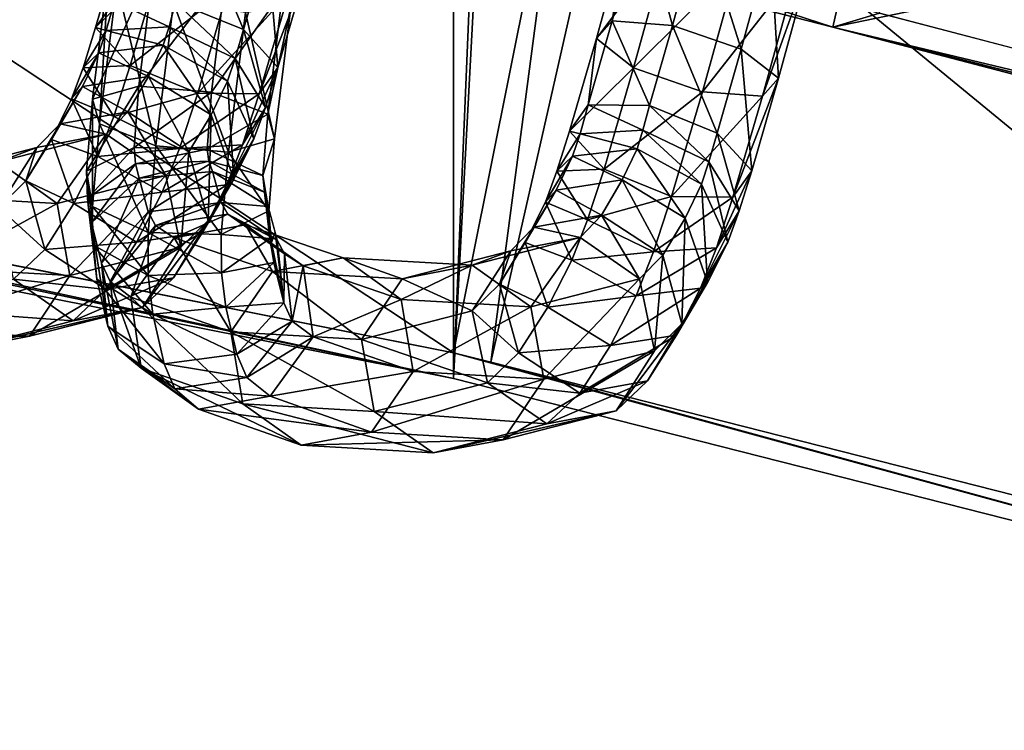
# Model space of a CAD drawing. Extents: x -0.191 to 0.191, y -0.114 to 0.126.
# Tile 44 of 74: x 0.05627 to 0.0614, y -0.04481 to -0.04111. Entities that reach past the tile are written whole.
import ezdxf

# ---------------------------------------------------------------- set-up
doc = ezdxf.new("R2010")
doc.units = 0
for name, color, linetype in [('Centauri.Fighter.Body', 7, 'CONTINUOUS'), ('Centauri.Fighter.Body.Beige', 7, 'CONTINUOUS'), ('Centauri.Fighter.Detail.Two', 7, 'CONTINUOUS'), ('Centauri.Fighter.Inset', 7, 'CONTINUOUS')]:
    doc.layers.add(name, color=color, linetype=linetype)

msp = doc.modelspace()

# ---------------------------------------------------------------- linework, layer by layer
at = {"layer": 'Centauri.Fighter.Body'}
for points in [[(0.051289, -0.041536, 0.019853), (0.058527, 0.094721, 0.018506), (0.055378, 0.095892, 0.019092)], [(0.051289, -0.041536, 0.019853), (0.055378, 0.095892, 0.019092), (0.058527, 0.094721, 0.018506)], [(0.051289, -0.041536, 0.019853), (0.058527, 0.094721, 0.018506), (0.055378, 0.095892, 0.019092)], [(0.051289, -0.041536, 0.019853), (0.058527, -0.04298, 0.018506), (0.058527, 0.094721, 0.018506)], [(0.051289, -0.041536, 0.019853), (0.058527, 0.094721, 0.018506), (0.058527, -0.04298, 0.018506)], [(0.051289, -0.041536, 0.019853), (0.058527, -0.04298, 0.018506), (0.058527, 0.094721, 0.018506)], [(0.058527, -0.04298, 0.018506), (0.064268, 0.092586, 0.01729), (0.058527, 0.094721, 0.018506)], [(0.058527, -0.04298, 0.018506), (0.058527, 0.094721, 0.018506), (0.064268, 0.092586, 0.01729)], [(0.058527, -0.04298, 0.018506), (0.064268, 0.092586, 0.01729), (0.058527, 0.094721, 0.018506)], [(0.058527, -0.04298, 0.018506), (0.06573, 0.091951, 0.016981), (0.064268, 0.092586, 0.01729)], [(0.058527, -0.04298, 0.018506), (0.064268, 0.092586, 0.01729), (0.06573, 0.091951, 0.016981)], [(0.058527, -0.04298, 0.018506), (0.06573, 0.091951, 0.016981), (0.064268, 0.092586, 0.01729)], [(0.058527, -0.04298, 0.018506), (0.06573, -0.044813, 0.016981), (0.06573, 0.091951, 0.016981)], [(0.058527, -0.04298, 0.018506), (0.06573, 0.091951, 0.016981), (0.06573, -0.044813, 0.016981)], [(0.058527, -0.04298, 0.018506), (0.06573, -0.044813, 0.016981), (0.06573, 0.091951, 0.016981)], [(0.060745, -0.041077, 0.036778), (0.066678, 0.091539, 0.035214), (0.066678, -0.042627, 0.035214)]]:
    msp.add_3dface(points, dxfattribs=at)
at = {"layer": 'Centauri.Fighter.Body.Beige'}
for points in [[(0.061159, -0.038248, 0.035426), (0.058527, -0.040641, 0.036277), (0.060502, -0.04115, 0.035808)], [(0.067069, -0.039791, 0.033868), (0.061159, -0.038248, 0.035426), (0.060502, -0.04115, 0.035808)], [(0.051972, -0.038506, 0.020453), (0.058527, -0.042846, 0.019523), (0.05146, -0.041436, 0.020839)], [(0.051972, -0.038506, 0.020453), (0.059112, -0.039929, 0.019139), (0.058527, -0.042846, 0.019523)], [(0.067069, -0.039791, 0.033868), (0.060502, -0.04115, 0.035808), (0.066411, -0.042693, 0.03425)], [(0.059112, -0.039929, 0.019139), (0.058722, -0.042895, 0.019487), (0.058527, -0.042846, 0.019523)], [(0.059112, -0.039929, 0.019139), (0.05938, -0.039993, 0.019105), (0.058722, -0.042895, 0.019487)], [(0.05938, -0.039993, 0.019105), (0.064789, -0.044438, 0.018202), (0.058722, -0.042895, 0.019487)], [(0.05938, -0.039993, 0.019105), (0.065446, -0.041536, 0.01782), (0.064789, -0.044438, 0.018202)], [(0.060502, -0.04115, 0.035808), (0.058527, -0.040641, 0.036277), (0.058527, -0.040505, 0.037305)], [(0.060502, -0.04115, 0.035808), (0.058527, -0.040505, 0.037305), (0.060745, -0.041077, 0.036778)], [(0.058527, -0.04298, 0.018506), (0.051289, -0.041536, 0.019853), (0.048346, -0.040825, 0.02134)], [(0.050327, -0.041214, 0.021021), (0.058527, -0.04298, 0.018506), (0.048346, -0.040825, 0.02134)], [(0.060502, -0.04115, 0.035808), (0.060745, -0.041077, 0.036778), (0.066678, -0.042627, 0.035214)], [(0.060502, -0.04115, 0.035808), (0.066678, -0.042627, 0.035214), (0.072571, -0.044186, 0.033505)], [(0.060502, -0.04115, 0.035808), (0.072571, -0.044186, 0.033505), (0.072894, -0.044273, 0.033403)], [(0.066411, -0.042693, 0.03425), (0.060502, -0.04115, 0.035808), (0.072894, -0.044273, 0.033403)], [(0.050327, -0.041214, 0.021021), (0.05146, -0.041436, 0.020839), (0.058527, -0.042846, 0.019523)], [(0.050327, -0.041214, 0.021021), (0.058527, -0.042846, 0.019523), (0.058527, -0.04298, 0.018506)], [(0.06573, -0.044813, 0.016981), (0.058527, -0.04298, 0.018506), (0.058527, -0.042846, 0.019523)], [(0.06573, -0.044813, 0.016981), (0.058527, -0.042846, 0.019523), (0.058722, -0.042895, 0.019487)], [(0.06573, -0.044813, 0.016981), (0.058722, -0.042895, 0.019487), (0.064789, -0.044438, 0.018202)]]:
    msp.add_3dface(points, dxfattribs=at)
at = {"layer": 'Centauri.Fighter.Detail.Two'}
for points in [[(0.057433, -0.041162, 0.032385), (0.0572, -0.040601, 0.032454), (0.05708, -0.041019, 0.032342)], [(0.057433, -0.041162, 0.032385), (0.057558, -0.040725, 0.032505), (0.0572, -0.040601, 0.032454)], [(0.059667, -0.04114, 0.031834), (0.059507, -0.040556, 0.032176), (0.059354, -0.041117, 0.032054)], [(0.059354, -0.041117, 0.032054), (0.059507, -0.040556, 0.032176), (0.059436, -0.040604, 0.032549)], [(0.059667, -0.04114, 0.031834), (0.059815, -0.040597, 0.031952), (0.059507, -0.040556, 0.032176)], [(0.060025, -0.041264, 0.031885), (0.059815, -0.040597, 0.031952), (0.059667, -0.04114, 0.031834)], [(0.060025, -0.041264, 0.031885), (0.060178, -0.040703, 0.032008), (0.059815, -0.040597, 0.031952)], [(0.059354, -0.041117, 0.032054), (0.059436, -0.040604, 0.032549), (0.059271, -0.041209, 0.032416)], [(0.059271, -0.041209, 0.032416), (0.059436, -0.040604, 0.032549), (0.059643, -0.040713, 0.032852)], [(0.056664, -0.041152, 0.032898), (0.056804, -0.040671, 0.033036), (0.056998, -0.040823, 0.033328)], [(0.060219, -0.041416, 0.032177), (0.060178, -0.040703, 0.032008), (0.060025, -0.041264, 0.031885)], [(0.060219, -0.041416, 0.032177), (0.060385, -0.040812, 0.032311), (0.060178, -0.040703, 0.032008)], [(0.057613, -0.04136, 0.032659), (0.057558, -0.040725, 0.032505), (0.057433, -0.041162, 0.032385)], [(0.057613, -0.04136, 0.032659), (0.057753, -0.040878, 0.032797), (0.057558, -0.040725, 0.032505)], [(0.059271, -0.041209, 0.032416), (0.059643, -0.040713, 0.032852), (0.059465, -0.041362, 0.032708)], [(0.059465, -0.041362, 0.032708), (0.059643, -0.040713, 0.032852), (0.060007, -0.040819, 0.032908)], [(0.056777, -0.040764, 0.033009), (0.056664, -0.041152, 0.032898), (0.056762, -0.041015, 0.032554)], [(0.056968, -0.040812, 0.02229), (0.056889, -0.041457, 0.022538), (0.056648, -0.041525, 0.022249)], [(0.056968, -0.040812, 0.02229), (0.056648, -0.041525, 0.022249), (0.056732, -0.040839, 0.021989)], [(0.056732, -0.040839, 0.021989), (0.056648, -0.041525, 0.022249), (0.056684, -0.041653, 0.021891)], [(0.056664, -0.041152, 0.032898), (0.056998, -0.040823, 0.033328), (0.056844, -0.04135, 0.033171)], [(0.056732, -0.040839, 0.021989), (0.056684, -0.041653, 0.021891), (0.056774, -0.040926, 0.021619)], [(0.056844, -0.04135, 0.033171), (0.056998, -0.040823, 0.033328), (0.057356, -0.040947, 0.033379)], [(0.057343, -0.040862, 0.022344), (0.056889, -0.041457, 0.022538), (0.056968, -0.040812, 0.02229)], [(0.059465, -0.041362, 0.032708), (0.060007, -0.040819, 0.032908), (0.059823, -0.041486, 0.032759)], [(0.059823, -0.041486, 0.032759), (0.060007, -0.040819, 0.032908), (0.060314, -0.040859, 0.032684)], [(0.059823, -0.041486, 0.032759), (0.060314, -0.040859, 0.032684), (0.060136, -0.041509, 0.032539)], [(0.060136, -0.041509, 0.032539), (0.060314, -0.040859, 0.032684), (0.060385, -0.040812, 0.032311)], [(0.060136, -0.041509, 0.032539), (0.060385, -0.040812, 0.032311), (0.060219, -0.041416, 0.032177)], [(0.057343, -0.040862, 0.022344), (0.057267, -0.041489, 0.022588), (0.056889, -0.041457, 0.022538)], [(0.057639, -0.040959, 0.022121), (0.057267, -0.041489, 0.022588), (0.057343, -0.040862, 0.022344)], [(0.057515, -0.041497, 0.033003), (0.057669, -0.04097, 0.033159), (0.057753, -0.040878, 0.032797)], [(0.057515, -0.041497, 0.033003), (0.057753, -0.040878, 0.032797), (0.057613, -0.04136, 0.032659)], [(0.056774, -0.040926, 0.021619), (0.056684, -0.041653, 0.021891), (0.056977, -0.041767, 0.021672)], [(0.056774, -0.040926, 0.021619), (0.056977, -0.041767, 0.021672), (0.05707, -0.041023, 0.021396)], [(0.056844, -0.04135, 0.033171), (0.057356, -0.040947, 0.033379), (0.057196, -0.041493, 0.033215)], [(0.057196, -0.041493, 0.033215), (0.057356, -0.040947, 0.033379), (0.057669, -0.04097, 0.033159)], [(0.057639, -0.040959, 0.022121), (0.05756, -0.041603, 0.022369), (0.057267, -0.041489, 0.022588)], [(0.057681, -0.041046, 0.021751), (0.05756, -0.041603, 0.022369), (0.057639, -0.040959, 0.022121)], [(0.057196, -0.041493, 0.033215), (0.057669, -0.04097, 0.033159), (0.057515, -0.041497, 0.033003)], [(0.056719, -0.041167, 0.032514), (0.056762, -0.041015, 0.032554), (0.056664, -0.041152, 0.032898)], [(0.057046, -0.041147, 0.032317), (0.056762, -0.041015, 0.032554), (0.056719, -0.041167, 0.032514)], [(0.057046, -0.041147, 0.032317), (0.05708, -0.041019, 0.032342), (0.056762, -0.041015, 0.032554)], [(0.05707, -0.041023, 0.021396), (0.056977, -0.041767, 0.021672), (0.057355, -0.0418, 0.021722)], [(0.05739, -0.041313, 0.032346), (0.05708, -0.041019, 0.032342), (0.057046, -0.041147, 0.032317)], [(0.05707, -0.041023, 0.021396), (0.057355, -0.0418, 0.021722), (0.057445, -0.041073, 0.021451)], [(0.05739, -0.041313, 0.032346), (0.057433, -0.041162, 0.032385), (0.05708, -0.041019, 0.032342)], [(0.057445, -0.041073, 0.021451), (0.057596, -0.041732, 0.022011), (0.057681, -0.041046, 0.021751)], [(0.057681, -0.041046, 0.021751), (0.057596, -0.041732, 0.022011), (0.05756, -0.041603, 0.022369)], [(0.057445, -0.041073, 0.021451), (0.057355, -0.0418, 0.021722), (0.057596, -0.041732, 0.022011)], [(0.056719, -0.041167, 0.032514), (0.056664, -0.041152, 0.032898), (0.056599, -0.041361, 0.032822)], [(0.056599, -0.041361, 0.032822), (0.056664, -0.041152, 0.032898), (0.056844, -0.04135, 0.033171)], [(0.057016, -0.041244, 0.032283), (0.057046, -0.041147, 0.032317), (0.056719, -0.041167, 0.032514)], [(0.057351, -0.04143, 0.032293), (0.057046, -0.041147, 0.032317), (0.057016, -0.041244, 0.032283)], [(0.057351, -0.04143, 0.032293), (0.05739, -0.041313, 0.032346), (0.057046, -0.041147, 0.032317)], [(0.057548, -0.041568, 0.032584), (0.057433, -0.041162, 0.032385), (0.05739, -0.041313, 0.032346)], [(0.057548, -0.041568, 0.032584), (0.057613, -0.04136, 0.032659), (0.057433, -0.041162, 0.032385)], [(0.059547, -0.041558, 0.031722), (0.059354, -0.041117, 0.032054), (0.059229, -0.041554, 0.031934)], [(0.059229, -0.041554, 0.031934), (0.059354, -0.041117, 0.032054), (0.059271, -0.041209, 0.032416)], [(0.059547, -0.041558, 0.031722), (0.059667, -0.04114, 0.031834), (0.059354, -0.041117, 0.032054)], [(0.0599, -0.041701, 0.031766), (0.059667, -0.04114, 0.031834), (0.059547, -0.041558, 0.031722)], [(0.0599, -0.041701, 0.031766), (0.060025, -0.041264, 0.031885), (0.059667, -0.04114, 0.031834)], [(0.05668, -0.041283, 0.032461), (0.056719, -0.041167, 0.032514), (0.056599, -0.041361, 0.032822)], [(0.057016, -0.041244, 0.032283), (0.056719, -0.041167, 0.032514), (0.05668, -0.041283, 0.032461)], [(0.059229, -0.041554, 0.031934), (0.059271, -0.041209, 0.032416), (0.059131, -0.041691, 0.032278)], [(0.059131, -0.041691, 0.032278), (0.059271, -0.041209, 0.032416), (0.059465, -0.041362, 0.032708)], [(0.056939, -0.041406, 0.032117), (0.057016, -0.041244, 0.032283), (0.05668, -0.041283, 0.032461)], [(0.057266, -0.041606, 0.032107), (0.057016, -0.041244, 0.032283), (0.056939, -0.041406, 0.032117)], [(0.057266, -0.041606, 0.032107), (0.057351, -0.04143, 0.032293), (0.057016, -0.041244, 0.032283)], [(0.06008, -0.041898, 0.032039), (0.060025, -0.041264, 0.031885), (0.0599, -0.041701, 0.031766)], [(0.06008, -0.041898, 0.032039), (0.060219, -0.041416, 0.032177), (0.060025, -0.041264, 0.031885)], [(0.05668, -0.041283, 0.032461), (0.056599, -0.041361, 0.032822), (0.056539, -0.041523, 0.032724)], [(0.056595, -0.041459, 0.032275), (0.05668, -0.041283, 0.032461), (0.056539, -0.041523, 0.032724)], [(0.056939, -0.041406, 0.032117), (0.05668, -0.041283, 0.032461), (0.056595, -0.041459, 0.032275)], [(0.057488, -0.041731, 0.032485), (0.05739, -0.041313, 0.032346), (0.057351, -0.04143, 0.032293)], [(0.057488, -0.041731, 0.032485), (0.057548, -0.041568, 0.032584), (0.05739, -0.041313, 0.032346)], [(0.056539, -0.041523, 0.032724), (0.056599, -0.041361, 0.032822), (0.056758, -0.041615, 0.03306)], [(0.056599, -0.041361, 0.032822), (0.056844, -0.04135, 0.033171), (0.056758, -0.041615, 0.03306)], [(0.056758, -0.041615, 0.03306), (0.056844, -0.04135, 0.033171), (0.057196, -0.041493, 0.033215)], [(0.057429, -0.041762, 0.032891), (0.057515, -0.041497, 0.033003), (0.057613, -0.04136, 0.032659)], [(0.057429, -0.041762, 0.032891), (0.057613, -0.04136, 0.032659), (0.057548, -0.041568, 0.032584)], [(0.059131, -0.041691, 0.032278), (0.059465, -0.041362, 0.032708), (0.059311, -0.041889, 0.032552)], [(0.059311, -0.041889, 0.032552), (0.059465, -0.041362, 0.032708), (0.059823, -0.041486, 0.032759)], [(0.056831, -0.04159, 0.031846), (0.056939, -0.041406, 0.032117), (0.056595, -0.041459, 0.032275)], [(0.05715, -0.041799, 0.031814), (0.056939, -0.041406, 0.032117), (0.056831, -0.04159, 0.031846)], [(0.05715, -0.041799, 0.031814), (0.057266, -0.041606, 0.032107), (0.056939, -0.041406, 0.032117)], [(0.059982, -0.042035, 0.032383), (0.060136, -0.041509, 0.032539), (0.060219, -0.041416, 0.032177)], [(0.059982, -0.042035, 0.032383), (0.060219, -0.041416, 0.032177), (0.06008, -0.041898, 0.032039)], [(0.056595, -0.041459, 0.032275), (0.056539, -0.041523, 0.032724), (0.056434, -0.041734, 0.032487)], [(0.056479, -0.041653, 0.031983), (0.056595, -0.041459, 0.032275), (0.056434, -0.041734, 0.032487)], [(0.056831, -0.04159, 0.031846), (0.056595, -0.041459, 0.032275), (0.056479, -0.041653, 0.031983)], [(0.056889, -0.041457, 0.022538), (0.056864, -0.041776, 0.022716), (0.056617, -0.041899, 0.022452)], [(0.056889, -0.041457, 0.022538), (0.056617, -0.041899, 0.022452), (0.056648, -0.041525, 0.022249)], [(0.057267, -0.041489, 0.022588), (0.056864, -0.041776, 0.022716), (0.056889, -0.041457, 0.022538)], [(0.057383, -0.041941, 0.032249), (0.057351, -0.04143, 0.032293), (0.057266, -0.041606, 0.032107)], [(0.057383, -0.041941, 0.032249), (0.057488, -0.041731, 0.032485), (0.057351, -0.04143, 0.032293)], [(0.056434, -0.041734, 0.032487), (0.056539, -0.041523, 0.032724), (0.056676, -0.041824, 0.032916)], [(0.056539, -0.041523, 0.032724), (0.056758, -0.041615, 0.03306), (0.056676, -0.041824, 0.032916)], [(0.056648, -0.041525, 0.022249), (0.056617, -0.041899, 0.022452), (0.056647, -0.042083, 0.022117)], [(0.056648, -0.041525, 0.022249), (0.056647, -0.042083, 0.022117), (0.056684, -0.041653, 0.021891)], [(0.056758, -0.041615, 0.03306), (0.057196, -0.041493, 0.033215), (0.057101, -0.041781, 0.033088)], [(0.057267, -0.041489, 0.022588), (0.057245, -0.041785, 0.022755), (0.056864, -0.041776, 0.022716)], [(0.057101, -0.041781, 0.033088), (0.057196, -0.041493, 0.033215), (0.057515, -0.041497, 0.033003)], [(0.057101, -0.041781, 0.033088), (0.057515, -0.041497, 0.033003), (0.057429, -0.041762, 0.032891)], [(0.05756, -0.041603, 0.022369), (0.057245, -0.041785, 0.022755), (0.057267, -0.041489, 0.022588)], [(0.059311, -0.041889, 0.032552), (0.059823, -0.041486, 0.032759), (0.059663, -0.042031, 0.032595)], [(0.059663, -0.042031, 0.032595), (0.059823, -0.041486, 0.032759), (0.060136, -0.041509, 0.032539)], [(0.059663, -0.042031, 0.032595), (0.060136, -0.041509, 0.032539), (0.059982, -0.042035, 0.032383)], [(0.057347, -0.041971, 0.032748), (0.057429, -0.041762, 0.032891), (0.057548, -0.041568, 0.032584)], [(0.057347, -0.041971, 0.032748), (0.057548, -0.041568, 0.032584), (0.057488, -0.041731, 0.032485)], [(0.059186, -0.041705, 0.031895), (0.059229, -0.041554, 0.031934), (0.059131, -0.041691, 0.032278)], [(0.059513, -0.041686, 0.031697), (0.059229, -0.041554, 0.031934), (0.059186, -0.041705, 0.031895)], [(0.059513, -0.041686, 0.031697), (0.059547, -0.041558, 0.031722), (0.059229, -0.041554, 0.031934)], [(0.059857, -0.041852, 0.031726), (0.059547, -0.041558, 0.031722), (0.059513, -0.041686, 0.031697)], [(0.059857, -0.041852, 0.031726), (0.0599, -0.041701, 0.031766), (0.059547, -0.041558, 0.031722)], [(0.056719, -0.041707, 0.031501), (0.056831, -0.04159, 0.031846), (0.056479, -0.041653, 0.031983)], [(0.056676, -0.041824, 0.032916), (0.056758, -0.041615, 0.03306), (0.057101, -0.041781, 0.033088)], [(0.057029, -0.041922, 0.03144), (0.056831, -0.04159, 0.031846), (0.056719, -0.041707, 0.031501)], [(0.057029, -0.041922, 0.03144), (0.05715, -0.041799, 0.031814), (0.056831, -0.04159, 0.031846)], [(0.057249, -0.042157, 0.031905), (0.057266, -0.041606, 0.032107), (0.05715, -0.041799, 0.031814)], [(0.05756, -0.041603, 0.022369), (0.057535, -0.041922, 0.022547), (0.057245, -0.041785, 0.022755)], [(0.057249, -0.042157, 0.031905), (0.057383, -0.041941, 0.032249), (0.057266, -0.041606, 0.032107)], [(0.057596, -0.041732, 0.022011), (0.057535, -0.041922, 0.022547), (0.05756, -0.041603, 0.022369)], [(0.056479, -0.041653, 0.031983), (0.056434, -0.041734, 0.032487), (0.0563, -0.04195, 0.032144)], [(0.056358, -0.041776, 0.031609), (0.056479, -0.041653, 0.031983), (0.0563, -0.04195, 0.032144)], [(0.056719, -0.041707, 0.031501), (0.056479, -0.041653, 0.031983), (0.056358, -0.041776, 0.031609)], [(0.056684, -0.041653, 0.021891), (0.056647, -0.042083, 0.022117), (0.056937, -0.04222, 0.021909)], [(0.056684, -0.041653, 0.021891), (0.056937, -0.04222, 0.021909), (0.056977, -0.041767, 0.021672)], [(0.056464, -0.042068, 0.029316), (0.056719, -0.041707, 0.031501), (0.056158, -0.041852, 0.029394)], [(0.056158, -0.041852, 0.029394), (0.056719, -0.041707, 0.031501), (0.056358, -0.041776, 0.031609)], [(0.056464, -0.042068, 0.029316), (0.057029, -0.041922, 0.03144), (0.056719, -0.041707, 0.031501)], [(0.059186, -0.041705, 0.031895), (0.059131, -0.041691, 0.032278), (0.059066, -0.041899, 0.032202)], [(0.059066, -0.041899, 0.032202), (0.059131, -0.041691, 0.032278), (0.059311, -0.041889, 0.032552)], [(0.059147, -0.041822, 0.031842), (0.059186, -0.041705, 0.031895), (0.059066, -0.041899, 0.032202)], [(0.059483, -0.041783, 0.031663), (0.059186, -0.041705, 0.031895), (0.059147, -0.041822, 0.031842)], [(0.059483, -0.041783, 0.031663), (0.059513, -0.041686, 0.031697), (0.059186, -0.041705, 0.031895)], [(0.059818, -0.041968, 0.031673), (0.059513, -0.041686, 0.031697), (0.059483, -0.041783, 0.031663)], [(0.059818, -0.041968, 0.031673), (0.059857, -0.041852, 0.031726), (0.059513, -0.041686, 0.031697)], [(0.060015, -0.042106, 0.031964), (0.0599, -0.041701, 0.031766), (0.059857, -0.041852, 0.031726)], [(0.060015, -0.042106, 0.031964), (0.06008, -0.041898, 0.032039), (0.0599, -0.041701, 0.031766)], [(0.056158, -0.041852, 0.029394), (0.056358, -0.041776, 0.031609), (0.055793, -0.041922, 0.029484)], [(0.055793, -0.041922, 0.029484), (0.056358, -0.041776, 0.031609), (0.056158, -0.042089, 0.0317)], [(0.056358, -0.041776, 0.031609), (0.0563, -0.04195, 0.032144), (0.056158, -0.042089, 0.0317)], [(0.0563, -0.04195, 0.032144), (0.056434, -0.041734, 0.032487), (0.056551, -0.042069, 0.03263)], [(0.056434, -0.041734, 0.032487), (0.056676, -0.041824, 0.032916), (0.056551, -0.042069, 0.03263)], [(0.056864, -0.041776, 0.022716), (0.056622, -0.042042, 0.022597), (0.056617, -0.041899, 0.022452)], [(0.056864, -0.041776, 0.022716), (0.056872, -0.041862, 0.022823), (0.056622, -0.042042, 0.022597)], [(0.056676, -0.041824, 0.032916), (0.057101, -0.041781, 0.033088), (0.057011, -0.04201, 0.032926)], [(0.057245, -0.041785, 0.022755), (0.056872, -0.041862, 0.022823), (0.056864, -0.041776, 0.022716)], [(0.056977, -0.041767, 0.021672), (0.056937, -0.04222, 0.021909), (0.057318, -0.04223, 0.021949)], [(0.056977, -0.041767, 0.021672), (0.057318, -0.04223, 0.021949), (0.057355, -0.0418, 0.021722)], [(0.057011, -0.04201, 0.032926), (0.057101, -0.041781, 0.033088), (0.057429, -0.041762, 0.032891)], [(0.057011, -0.04201, 0.032926), (0.057429, -0.041762, 0.032891), (0.057347, -0.041971, 0.032748)], [(0.057222, -0.042216, 0.032461), (0.057347, -0.041971, 0.032748), (0.057488, -0.041731, 0.032485)], [(0.057222, -0.042216, 0.032461), (0.057488, -0.041731, 0.032485), (0.057383, -0.041941, 0.032249)], [(0.057355, -0.0418, 0.021722), (0.057565, -0.042106, 0.022213), (0.057596, -0.041732, 0.022011)], [(0.057596, -0.041732, 0.022011), (0.057565, -0.042106, 0.022213), (0.057535, -0.041922, 0.022547)], [(0.056551, -0.042069, 0.03263), (0.056676, -0.041824, 0.032916), (0.057011, -0.04201, 0.032926)], [(0.057245, -0.041785, 0.022755), (0.057254, -0.041848, 0.022847), (0.056872, -0.041862, 0.022823)], [(0.057107, -0.042296, 0.031462), (0.05715, -0.041799, 0.031814), (0.057029, -0.041922, 0.03144)], [(0.057107, -0.042296, 0.031462), (0.057249, -0.042157, 0.031905), (0.05715, -0.041799, 0.031814)], [(0.057535, -0.041922, 0.022547), (0.057254, -0.041848, 0.022847), (0.057245, -0.041785, 0.022755)], [(0.057355, -0.0418, 0.021722), (0.057318, -0.04223, 0.021949), (0.057565, -0.042106, 0.022213)], [(0.059147, -0.041822, 0.031842), (0.059066, -0.041899, 0.032202), (0.059006, -0.042062, 0.032104)], [(0.059062, -0.041998, 0.031655), (0.059147, -0.041822, 0.031842), (0.059006, -0.042062, 0.032104)], [(0.059406, -0.041945, 0.031498), (0.059147, -0.041822, 0.031842), (0.059062, -0.041998, 0.031655)], [(0.059406, -0.041945, 0.031498), (0.059483, -0.041783, 0.031663), (0.059147, -0.041822, 0.031842)], [(0.059733, -0.042144, 0.031487), (0.059483, -0.041783, 0.031663), (0.059406, -0.041945, 0.031498)], [(0.059733, -0.042144, 0.031487), (0.059818, -0.041968, 0.031673), (0.059483, -0.041783, 0.031663)], [(0.055788, -0.04203, 0.026595), (0.056464, -0.042068, 0.029316), (0.056158, -0.041852, 0.029394)], [(0.056872, -0.041862, 0.022823), (0.056642, -0.042169, 0.022787), (0.056622, -0.042042, 0.022597)], [(0.056872, -0.041862, 0.022823), (0.056891, -0.041937, 0.022962), (0.056642, -0.042169, 0.022787)], [(0.057254, -0.041848, 0.022847), (0.056891, -0.041937, 0.022962), (0.056872, -0.041862, 0.022823)], [(0.057254, -0.041848, 0.022847), (0.057272, -0.041902, 0.022965), (0.056891, -0.041937, 0.022962)], [(0.057543, -0.042009, 0.022654), (0.057272, -0.041902, 0.022965), (0.057254, -0.041848, 0.022847)], [(0.057535, -0.041922, 0.022547), (0.057543, -0.042009, 0.022654), (0.057254, -0.041848, 0.022847)], [(0.059955, -0.042269, 0.031866), (0.059857, -0.041852, 0.031726), (0.059818, -0.041968, 0.031673)], [(0.059955, -0.042269, 0.031866), (0.060015, -0.042106, 0.031964), (0.059857, -0.041852, 0.031726)], [(0.05653, -0.042444, 0.029294), (0.057029, -0.041922, 0.03144), (0.056464, -0.042068, 0.029316)], [(0.05653, -0.042444, 0.029294), (0.057107, -0.042296, 0.031462), (0.057029, -0.041922, 0.03144)], [(0.056617, -0.041899, 0.022452), (0.056622, -0.042042, 0.022597), (0.056631, -0.042123, 0.022498)], [(0.056617, -0.041899, 0.022452), (0.056631, -0.042123, 0.022498), (0.056648, -0.042166, 0.022193)], [(0.056617, -0.041899, 0.022452), (0.056648, -0.042166, 0.022193), (0.056647, -0.042083, 0.022117)], [(0.057272, -0.041902, 0.022965), (0.056938, -0.042112, 0.023304), (0.056891, -0.041937, 0.022962)], [(0.057272, -0.041902, 0.022965), (0.057317, -0.042063, 0.023286), (0.056938, -0.042112, 0.023304)], [(0.057562, -0.042084, 0.022794), (0.057317, -0.042063, 0.023286), (0.057272, -0.041902, 0.022965)], [(0.057543, -0.042009, 0.022654), (0.057562, -0.042084, 0.022794), (0.057272, -0.041902, 0.022965)], [(0.057565, -0.042106, 0.022213), (0.057543, -0.042009, 0.022654), (0.057535, -0.041922, 0.022547)], [(0.059006, -0.042062, 0.032104), (0.059066, -0.041899, 0.032202), (0.059225, -0.042154, 0.03244)], [(0.059066, -0.041899, 0.032202), (0.059311, -0.041889, 0.032552), (0.059225, -0.042154, 0.03244)], [(0.059225, -0.042154, 0.03244), (0.059311, -0.041889, 0.032552), (0.059663, -0.042031, 0.032595)], [(0.059896, -0.0423, 0.032271), (0.059982, -0.042035, 0.032383), (0.06008, -0.041898, 0.032039)], [(0.059896, -0.0423, 0.032271), (0.06008, -0.041898, 0.032039), (0.060015, -0.042106, 0.031964)], [(0.056158, -0.042089, 0.0317), (0.0563, -0.04195, 0.032144), (0.056399, -0.042308, 0.032235)], [(0.0563, -0.04195, 0.032144), (0.056551, -0.042069, 0.03263), (0.056399, -0.042308, 0.032235)], [(0.056891, -0.041937, 0.022962), (0.056694, -0.042379, 0.023178), (0.056642, -0.042169, 0.022787)], [(0.056891, -0.041937, 0.022962), (0.056938, -0.042112, 0.023304), (0.056694, -0.042379, 0.023178)], [(0.056877, -0.042269, 0.032619), (0.057011, -0.04201, 0.032926), (0.057347, -0.041971, 0.032748)], [(0.056877, -0.042269, 0.032619), (0.057347, -0.041971, 0.032748), (0.057222, -0.042216, 0.032461)], [(0.05707, -0.042455, 0.032067), (0.057222, -0.042216, 0.032461), (0.057383, -0.041941, 0.032249)], [(0.05707, -0.042455, 0.032067), (0.057383, -0.041941, 0.032249), (0.057249, -0.042157, 0.031905)], [(0.059298, -0.042129, 0.031226), (0.059406, -0.041945, 0.031498), (0.059062, -0.041998, 0.031655)], [(0.059617, -0.042338, 0.031194), (0.059406, -0.041945, 0.031498), (0.059298, -0.042129, 0.031226)], [(0.059617, -0.042338, 0.031194), (0.059733, -0.042144, 0.031487), (0.059406, -0.041945, 0.031498)], [(0.05985, -0.04248, 0.031629), (0.059818, -0.041968, 0.031673), (0.059733, -0.042144, 0.031487)], [(0.05985, -0.04248, 0.031629), (0.059955, -0.042269, 0.031866), (0.059818, -0.041968, 0.031673)], [(0.05585, -0.042405, 0.026553), (0.056464, -0.042068, 0.029316), (0.055788, -0.04203, 0.026595)], [(0.056551, -0.042069, 0.03263), (0.057011, -0.04201, 0.032926), (0.056877, -0.042269, 0.032619)], [(0.057565, -0.042106, 0.022213), (0.057571, -0.04225, 0.022358), (0.057543, -0.042009, 0.022654)], [(0.057543, -0.042009, 0.022654), (0.057571, -0.04225, 0.022358), (0.057578, -0.042297, 0.02243)], [(0.057543, -0.042009, 0.022654), (0.057578, -0.042297, 0.02243), (0.05758, -0.042271, 0.022637)], [(0.057543, -0.042009, 0.022654), (0.05758, -0.042271, 0.022637), (0.057562, -0.042084, 0.022794)], [(0.059062, -0.041998, 0.031655), (0.059006, -0.042062, 0.032104), (0.058901, -0.042272, 0.031868)], [(0.058946, -0.042191, 0.031363), (0.059062, -0.041998, 0.031655), (0.058901, -0.042272, 0.031868)], [(0.059298, -0.042129, 0.031226), (0.059062, -0.041998, 0.031655), (0.058946, -0.042191, 0.031363)], [(0.059225, -0.042154, 0.03244), (0.059663, -0.042031, 0.032595), (0.059568, -0.04232, 0.032469)], [(0.059568, -0.04232, 0.032469), (0.059663, -0.042031, 0.032595), (0.059982, -0.042035, 0.032383)], [(0.059568, -0.04232, 0.032469), (0.059982, -0.042035, 0.032383), (0.059896, -0.0423, 0.032271)], [(0.05585, -0.042405, 0.026553), (0.05653, -0.042444, 0.029294), (0.056464, -0.042068, 0.029316)], [(0.056158, -0.042089, 0.0317), (0.056399, -0.042308, 0.032235), (0.056237, -0.042463, 0.031722)], [(0.056399, -0.042308, 0.032235), (0.056551, -0.042069, 0.03263), (0.056877, -0.042269, 0.032619)], [(0.056622, -0.042042, 0.022597), (0.056631, -0.042099, 0.022681), (0.056631, -0.042123, 0.022498)], [(0.056647, -0.042083, 0.022117), (0.056649, -0.042283, 0.0223), (0.056938, -0.042444, 0.022108)], [(0.056647, -0.042083, 0.022117), (0.056938, -0.042444, 0.022108), (0.056937, -0.04222, 0.021909)], [(0.057317, -0.042063, 0.023286), (0.056976, -0.042183, 0.023514), (0.056938, -0.042112, 0.023304)], [(0.057317, -0.042063, 0.023286), (0.057352, -0.042123, 0.023475), (0.056976, -0.042183, 0.023514)], [(0.057609, -0.042259, 0.023135), (0.057352, -0.042123, 0.023475), (0.057317, -0.042063, 0.023286)], [(0.057562, -0.042084, 0.022794), (0.057609, -0.042259, 0.023135), (0.057317, -0.042063, 0.023286)], [(0.057562, -0.042084, 0.022794), (0.05758, -0.042271, 0.022637), (0.057598, -0.042218, 0.023056)], [(0.058901, -0.042272, 0.031868), (0.059006, -0.042062, 0.032104), (0.059143, -0.042363, 0.032296)], [(0.059006, -0.042062, 0.032104), (0.059225, -0.042154, 0.03244), (0.059143, -0.042363, 0.032296)], [(0.056671, -0.042462, 0.022543), (0.056631, -0.042123, 0.022498), (0.056631, -0.042099, 0.022681)], [(0.056671, -0.042462, 0.022543), (0.056631, -0.042099, 0.022681), (0.056642, -0.042169, 0.022787)], [(0.056649, -0.042283, 0.0223), (0.056648, -0.042166, 0.022193), (0.056631, -0.042123, 0.022498)], [(0.056671, -0.042462, 0.022543), (0.056649, -0.042283, 0.0223), (0.056631, -0.042123, 0.022498)], [(0.056938, -0.042112, 0.023304), (0.056739, -0.042475, 0.02344), (0.056694, -0.042379, 0.023178)], [(0.056938, -0.042112, 0.023304), (0.056976, -0.042183, 0.023514), (0.056739, -0.042475, 0.02344)], [(0.057352, -0.042123, 0.023475), (0.057073, -0.042247, 0.023956), (0.056976, -0.042183, 0.023514)], [(0.057352, -0.042123, 0.023475), (0.057444, -0.04218, 0.023892), (0.057073, -0.042247, 0.023956)], [(0.057318, -0.04223, 0.021949), (0.057571, -0.04225, 0.022358), (0.057565, -0.042106, 0.022213)], [(0.057647, -0.04233, 0.023346), (0.057444, -0.04218, 0.023892), (0.057352, -0.042123, 0.023475)], [(0.057609, -0.042259, 0.023135), (0.057647, -0.04233, 0.023346), (0.057352, -0.042123, 0.023475)], [(0.059186, -0.042245, 0.030881), (0.059298, -0.042129, 0.031226), (0.058946, -0.042191, 0.031363)], [(0.059496, -0.042461, 0.03082), (0.059298, -0.042129, 0.031226), (0.059186, -0.042245, 0.030881)], [(0.059496, -0.042461, 0.03082), (0.059617, -0.042338, 0.031194), (0.059298, -0.042129, 0.031226)], [(0.059814, -0.04251, 0.032128), (0.059896, -0.0423, 0.032271), (0.060015, -0.042106, 0.031964)], [(0.059814, -0.04251, 0.032128), (0.060015, -0.042106, 0.031964), (0.059955, -0.042269, 0.031866)], [(0.056642, -0.042169, 0.022787), (0.056694, -0.042379, 0.023178), (0.056728, -0.042707, 0.022983)], [(0.056642, -0.042169, 0.022787), (0.056728, -0.042707, 0.022983), (0.056671, -0.042462, 0.022543)], [(0.056976, -0.042183, 0.023514), (0.056848, -0.042556, 0.023943), (0.056739, -0.042475, 0.02344)], [(0.056976, -0.042183, 0.023514), (0.057073, -0.042247, 0.023956), (0.056848, -0.042556, 0.023943)], [(0.056908, -0.04261, 0.031554), (0.05707, -0.042455, 0.032067), (0.057249, -0.042157, 0.031905)], [(0.056908, -0.04261, 0.031554), (0.057249, -0.042157, 0.031905), (0.057107, -0.042296, 0.031462)], [(0.057444, -0.04218, 0.023892), (0.057584, -0.042422, 0.026144), (0.057073, -0.042247, 0.023956)], [(0.057744, -0.042393, 0.023787), (0.057952, -0.042352, 0.026063), (0.057444, -0.04218, 0.023892)], [(0.057444, -0.04218, 0.023892), (0.057952, -0.042352, 0.026063), (0.057584, -0.042422, 0.026144)], [(0.057647, -0.04233, 0.023346), (0.057744, -0.042393, 0.023787), (0.057444, -0.04218, 0.023892)], [(0.058946, -0.042191, 0.031363), (0.058901, -0.042272, 0.031868), (0.058767, -0.042489, 0.031524)], [(0.058825, -0.042314, 0.030989), (0.058946, -0.042191, 0.031363), (0.058767, -0.042489, 0.031524)], [(0.059186, -0.042245, 0.030881), (0.058946, -0.042191, 0.031363), (0.058825, -0.042314, 0.030989)], [(0.059143, -0.042363, 0.032296), (0.059225, -0.042154, 0.03244), (0.059568, -0.04232, 0.032469)], [(0.059716, -0.042696, 0.031286), (0.059733, -0.042144, 0.031487), (0.059617, -0.042338, 0.031194)], [(0.059716, -0.042696, 0.031286), (0.05985, -0.04248, 0.031629), (0.059733, -0.042144, 0.031487)], [(0.056718, -0.042517, 0.032203), (0.056877, -0.042269, 0.032619), (0.057222, -0.042216, 0.032461)], [(0.056718, -0.042517, 0.032203), (0.057222, -0.042216, 0.032461), (0.05707, -0.042455, 0.032067)], [(0.056937, -0.04222, 0.021909), (0.056938, -0.042444, 0.022108), (0.05732, -0.04243, 0.022132)], [(0.056937, -0.04222, 0.021909), (0.05732, -0.04243, 0.022132), (0.057318, -0.04223, 0.021949)], [(0.057318, -0.04223, 0.021949), (0.05732, -0.04243, 0.022132), (0.057571, -0.04225, 0.022358)], [(0.057643, -0.042586, 0.02294), (0.057598, -0.042218, 0.023056), (0.05758, -0.042271, 0.022637)], [(0.057643, -0.042586, 0.02294), (0.057609, -0.042259, 0.023135), (0.057598, -0.042218, 0.023056)], [(0.056399, -0.042308, 0.032235), (0.056877, -0.042269, 0.032619), (0.056718, -0.042517, 0.032203)], [(0.056649, -0.042283, 0.0223), (0.056671, -0.042462, 0.022543), (0.056961, -0.042644, 0.022372)], [(0.056649, -0.042283, 0.0223), (0.056961, -0.042644, 0.022372), (0.056938, -0.042444, 0.022108)], [(0.057073, -0.042247, 0.023956), (0.057368, -0.042737, 0.026171), (0.056848, -0.042556, 0.023943)], [(0.057073, -0.042247, 0.023956), (0.057584, -0.042422, 0.026144), (0.057368, -0.042737, 0.026171)], [(0.05732, -0.04243, 0.022132), (0.057591, -0.042376, 0.022549), (0.057571, -0.04225, 0.022358)], [(0.057591, -0.042376, 0.022549), (0.05758, -0.042271, 0.022637), (0.057578, -0.042297, 0.02243)], [(0.057643, -0.042586, 0.02294), (0.05758, -0.042271, 0.022637), (0.057591, -0.042376, 0.022549)], [(0.057643, -0.042586, 0.02294), (0.057647, -0.04233, 0.023346), (0.057609, -0.042259, 0.023135)], [(0.05893, -0.042607, 0.028696), (0.059186, -0.042245, 0.030881), (0.058625, -0.04239, 0.028774)], [(0.058625, -0.04239, 0.028774), (0.059186, -0.042245, 0.030881), (0.058825, -0.042314, 0.030989)], [(0.058767, -0.042489, 0.031524), (0.058901, -0.042272, 0.031868), (0.059018, -0.042608, 0.03201)], [(0.058901, -0.042272, 0.031868), (0.059143, -0.042363, 0.032296), (0.059018, -0.042608, 0.03201)], [(0.05893, -0.042607, 0.028696), (0.059496, -0.042461, 0.03082), (0.059186, -0.042245, 0.030881)], [(0.059688, -0.042754, 0.031841), (0.059814, -0.04251, 0.032128), (0.059955, -0.042269, 0.031866)], [(0.059688, -0.042754, 0.031841), (0.059955, -0.042269, 0.031866), (0.05985, -0.04248, 0.031629)], [(0.056237, -0.042463, 0.031722), (0.056399, -0.042308, 0.032235), (0.056718, -0.042517, 0.032203)], [(0.056319, -0.04276, 0.029343), (0.056908, -0.04261, 0.031554), (0.057107, -0.042296, 0.031462)], [(0.056319, -0.04276, 0.029343), (0.057107, -0.042296, 0.031462), (0.05653, -0.042444, 0.029294)], [(0.057643, -0.042586, 0.02294), (0.057688, -0.042682, 0.023202), (0.057647, -0.04233, 0.023346)], [(0.057688, -0.042682, 0.023202), (0.057744, -0.042393, 0.023787), (0.057647, -0.04233, 0.023346)], [(0.058625, -0.04239, 0.028774), (0.058825, -0.042314, 0.030989), (0.05826, -0.04246, 0.028864)], [(0.05826, -0.04246, 0.028864), (0.058825, -0.042314, 0.030989), (0.058625, -0.042628, 0.031081)], [(0.058825, -0.042314, 0.030989), (0.058767, -0.042489, 0.031524), (0.058625, -0.042628, 0.031081)], [(0.059143, -0.042363, 0.032296), (0.059568, -0.04232, 0.032469), (0.059478, -0.042549, 0.032306)], [(0.059478, -0.042549, 0.032306), (0.059568, -0.04232, 0.032469), (0.059896, -0.0423, 0.032271)], [(0.059478, -0.042549, 0.032306), (0.059896, -0.0423, 0.032271), (0.059814, -0.04251, 0.032128)], [(0.059574, -0.042835, 0.030842), (0.059617, -0.042338, 0.031194), (0.059496, -0.042461, 0.03082)], [(0.059574, -0.042835, 0.030842), (0.059716, -0.042696, 0.031286), (0.059617, -0.042338, 0.031194)], [(0.056694, -0.042379, 0.023178), (0.056739, -0.042475, 0.02344), (0.056781, -0.042827, 0.023297)], [(0.056694, -0.042379, 0.023178), (0.056781, -0.042827, 0.023297), (0.056728, -0.042707, 0.022983)], [(0.05732, -0.04243, 0.022132), (0.057342, -0.042608, 0.022374), (0.057591, -0.042376, 0.022549)], [(0.057342, -0.042608, 0.022374), (0.057643, -0.042586, 0.02294), (0.057591, -0.042376, 0.022549)], [(0.057952, -0.042352, 0.026063), (0.05826, -0.04246, 0.028864), (0.057584, -0.042422, 0.026144)], [(0.057688, -0.042682, 0.023202), (0.057797, -0.042763, 0.023705), (0.057744, -0.042393, 0.023787)], [(0.057744, -0.042393, 0.023787), (0.058255, -0.042569, 0.025975), (0.057952, -0.042352, 0.026063)], [(0.057797, -0.042763, 0.023705), (0.058255, -0.042569, 0.025975), (0.057744, -0.042393, 0.023787)], [(0.058255, -0.042569, 0.025975), (0.058625, -0.04239, 0.028774), (0.057952, -0.042352, 0.026063)], [(0.057952, -0.042352, 0.026063), (0.058625, -0.04239, 0.028774), (0.05826, -0.04246, 0.028864)], [(0.058255, -0.042569, 0.025975), (0.05893, -0.042607, 0.028696), (0.058625, -0.04239, 0.028774)], [(0.059018, -0.042608, 0.03201), (0.059143, -0.042363, 0.032296), (0.059478, -0.042549, 0.032306)], [(0.055634, -0.04272, 0.02658), (0.05653, -0.042444, 0.029294), (0.05585, -0.042405, 0.026553)], [(0.055634, -0.04272, 0.02658), (0.056319, -0.04276, 0.029343), (0.05653, -0.042444, 0.029294)], [(0.056938, -0.042444, 0.022108), (0.057342, -0.042608, 0.022374), (0.05732, -0.04243, 0.022132)], [(0.056938, -0.042444, 0.022108), (0.056961, -0.042644, 0.022372), (0.057342, -0.042608, 0.022374)], [(0.057584, -0.042422, 0.026144), (0.058048, -0.042776, 0.028913), (0.057368, -0.042737, 0.026171)], [(0.057584, -0.042422, 0.026144), (0.05826, -0.04246, 0.028864), (0.058048, -0.042776, 0.028913)], [(0.055648, -0.042613, 0.029511), (0.056237, -0.042463, 0.031722), (0.056547, -0.042679, 0.031662)], [(0.056237, -0.042463, 0.031722), (0.056718, -0.042517, 0.032203), (0.056547, -0.042679, 0.031662)], [(0.056547, -0.042679, 0.031662), (0.056718, -0.042517, 0.032203), (0.05707, -0.042455, 0.032067)], [(0.056547, -0.042679, 0.031662), (0.05707, -0.042455, 0.032067), (0.056908, -0.04261, 0.031554)], [(0.056671, -0.042462, 0.022543), (0.056728, -0.042707, 0.022983), (0.05702, -0.042903, 0.022832)], [(0.056671, -0.042462, 0.022543), (0.05702, -0.042903, 0.022832), (0.056961, -0.042644, 0.022372)], [(0.056739, -0.042475, 0.02344), (0.056848, -0.042556, 0.023943), (0.056901, -0.042926, 0.02386)], [(0.056739, -0.042475, 0.02344), (0.056901, -0.042926, 0.02386), (0.056781, -0.042827, 0.023297)], [(0.05826, -0.04246, 0.028864), (0.058625, -0.042628, 0.031081), (0.058048, -0.042776, 0.028913)], [(0.058625, -0.042628, 0.031081), (0.058767, -0.042489, 0.031524), (0.058866, -0.042847, 0.031615)], [(0.058767, -0.042489, 0.031524), (0.059018, -0.042608, 0.03201), (0.058866, -0.042847, 0.031615)], [(0.058997, -0.042983, 0.028675), (0.059496, -0.042461, 0.03082), (0.05893, -0.042607, 0.028696)], [(0.058997, -0.042983, 0.028675), (0.059574, -0.042835, 0.030842), (0.059496, -0.042461, 0.03082)], [(0.059537, -0.042993, 0.031447), (0.059688, -0.042754, 0.031841), (0.05985, -0.04248, 0.031629)], [(0.059537, -0.042993, 0.031447), (0.05985, -0.04248, 0.031629), (0.059716, -0.042696, 0.031286)], [(0.059018, -0.042608, 0.03201), (0.059478, -0.042549, 0.032306), (0.059344, -0.042808, 0.031999)], [(0.059344, -0.042808, 0.031999), (0.059478, -0.042549, 0.032306), (0.059814, -0.04251, 0.032128)], [(0.059344, -0.042808, 0.031999), (0.059814, -0.04251, 0.032128), (0.059688, -0.042754, 0.031841)], [(0.056848, -0.042556, 0.023943), (0.057368, -0.042737, 0.026171), (0.05743, -0.043112, 0.026129)], [(0.056848, -0.042556, 0.023943), (0.05743, -0.043112, 0.026129), (0.056901, -0.042926, 0.02386)], [(0.057342, -0.042608, 0.022374), (0.057399, -0.042853, 0.022815), (0.057643, -0.042586, 0.02294)], [(0.057399, -0.042853, 0.022815), (0.057688, -0.042682, 0.023202), (0.057643, -0.042586, 0.02294)], [(0.057797, -0.042763, 0.023705), (0.058317, -0.042944, 0.025933), (0.058255, -0.042569, 0.025975)], [(0.058317, -0.042944, 0.025933), (0.05893, -0.042607, 0.028696), (0.058255, -0.042569, 0.025975)], [(0.055648, -0.042613, 0.029511), (0.056547, -0.042679, 0.031662), (0.055954, -0.04283, 0.029433)], [(0.055954, -0.04283, 0.029433), (0.056547, -0.042679, 0.031662), (0.056908, -0.04261, 0.031554)], [(0.055954, -0.04283, 0.029433), (0.056908, -0.04261, 0.031554), (0.056319, -0.04276, 0.029343)], [(0.056961, -0.042644, 0.022372), (0.057399, -0.042853, 0.022815), (0.057342, -0.042608, 0.022374)], [(0.056961, -0.042644, 0.022372), (0.05702, -0.042903, 0.022832), (0.057399, -0.042853, 0.022815)], [(0.058048, -0.042776, 0.028913), (0.058625, -0.042628, 0.031081), (0.058704, -0.043002, 0.031103)], [(0.058317, -0.042944, 0.025933), (0.058997, -0.042983, 0.028675), (0.05893, -0.042607, 0.028696)], [(0.058625, -0.042628, 0.031081), (0.058866, -0.042847, 0.031615), (0.058704, -0.043002, 0.031103)], [(0.058866, -0.042847, 0.031615), (0.059018, -0.042608, 0.03201), (0.059344, -0.042808, 0.031999)], [(0.057399, -0.042853, 0.022815), (0.057452, -0.042974, 0.023128), (0.057688, -0.042682, 0.023202)], [(0.057452, -0.042974, 0.023128), (0.057797, -0.042763, 0.023705), (0.057688, -0.042682, 0.023202)], [(0.059375, -0.043148, 0.030934), (0.059537, -0.042993, 0.031447), (0.059716, -0.042696, 0.031286)], [(0.059375, -0.043148, 0.030934), (0.059716, -0.042696, 0.031286), (0.059574, -0.042835, 0.030842)], [(0.055267, -0.042789, 0.026662), (0.056319, -0.04276, 0.029343), (0.055634, -0.04272, 0.02658)], [(0.056728, -0.042707, 0.022983), (0.056781, -0.042827, 0.023297), (0.057076, -0.043034, 0.023168)], [(0.056728, -0.042707, 0.022983), (0.057076, -0.043034, 0.023168), (0.05702, -0.042903, 0.022832)], [(0.057368, -0.042737, 0.026171), (0.058048, -0.042776, 0.028913), (0.058115, -0.043152, 0.028892)], [(0.057368, -0.042737, 0.026171), (0.058115, -0.043152, 0.028892), (0.05743, -0.043112, 0.026129)], [(0.059185, -0.043056, 0.031583), (0.059344, -0.042808, 0.031999), (0.059688, -0.042754, 0.031841)], [(0.059185, -0.043056, 0.031583), (0.059688, -0.042754, 0.031841), (0.059537, -0.042993, 0.031447)], [(0.055267, -0.042789, 0.026662), (0.055954, -0.04283, 0.029433), (0.056319, -0.04276, 0.029343)], [(0.057452, -0.042974, 0.023128), (0.057572, -0.043072, 0.023692), (0.057797, -0.042763, 0.023705)], [(0.057572, -0.043072, 0.023692), (0.058317, -0.042944, 0.025933), (0.057797, -0.042763, 0.023705)], [(0.058048, -0.042776, 0.028913), (0.058704, -0.043002, 0.031103), (0.058115, -0.043152, 0.028892)], [(0.056781, -0.042827, 0.023297), (0.056901, -0.042926, 0.02386), (0.0572, -0.04314, 0.023756)], [(0.056781, -0.042827, 0.023297), (0.0572, -0.04314, 0.023756), (0.057076, -0.043034, 0.023168)], [(0.05702, -0.042903, 0.022832), (0.057452, -0.042974, 0.023128), (0.057399, -0.042853, 0.022815)], [(0.058704, -0.043002, 0.031103), (0.058866, -0.042847, 0.031615), (0.059185, -0.043056, 0.031583)], [(0.058786, -0.043299, 0.028723), (0.059375, -0.043148, 0.030934), (0.059574, -0.042835, 0.030842)], [(0.058786, -0.043299, 0.028723), (0.059574, -0.042835, 0.030842), (0.058997, -0.042983, 0.028675)], [(0.058866, -0.042847, 0.031615), (0.059344, -0.042808, 0.031999), (0.059185, -0.043056, 0.031583)], [(0.05702, -0.042903, 0.022832), (0.057076, -0.043034, 0.023168), (0.057452, -0.042974, 0.023128)], [(0.056901, -0.042926, 0.02386), (0.05743, -0.043112, 0.026129), (0.057734, -0.043328, 0.026042)], [(0.056901, -0.042926, 0.02386), (0.057734, -0.043328, 0.026042), (0.0572, -0.04314, 0.023756)], [(0.057572, -0.043072, 0.023692), (0.058101, -0.043259, 0.025961), (0.058317, -0.042944, 0.025933)], [(0.058101, -0.043259, 0.025961), (0.058997, -0.042983, 0.028675), (0.058317, -0.042944, 0.025933)], [(0.057076, -0.043034, 0.023168), (0.057572, -0.043072, 0.023692), (0.057452, -0.042974, 0.023128)], [(0.058101, -0.043259, 0.025961), (0.058786, -0.043299, 0.028723), (0.058997, -0.042983, 0.028675)], [(0.058115, -0.043152, 0.028892), (0.058704, -0.043002, 0.031103), (0.059014, -0.043217, 0.031042)], [(0.058704, -0.043002, 0.031103), (0.059185, -0.043056, 0.031583), (0.059014, -0.043217, 0.031042)], [(0.059014, -0.043217, 0.031042), (0.059185, -0.043056, 0.031583), (0.059537, -0.042993, 0.031447)], [(0.059014, -0.043217, 0.031042), (0.059537, -0.042993, 0.031447), (0.059375, -0.043148, 0.030934)], [(0.057076, -0.043034, 0.023168), (0.0572, -0.04314, 0.023756), (0.057572, -0.043072, 0.023692)], [(0.0572, -0.04314, 0.023756), (0.058101, -0.043259, 0.025961), (0.057572, -0.043072, 0.023692)], [(0.05743, -0.043112, 0.026129), (0.058115, -0.043152, 0.028892), (0.058421, -0.043368, 0.028813)], [(0.05743, -0.043112, 0.026129), (0.058421, -0.043368, 0.028813), (0.057734, -0.043328, 0.026042)], [(0.0572, -0.04314, 0.023756), (0.057734, -0.043328, 0.026042), (0.058101, -0.043259, 0.025961)], [(0.058115, -0.043152, 0.028892), (0.059014, -0.043217, 0.031042), (0.058421, -0.043368, 0.028813)], [(0.058421, -0.043368, 0.028813), (0.059014, -0.043217, 0.031042), (0.059375, -0.043148, 0.030934)], [(0.058421, -0.043368, 0.028813), (0.059375, -0.043148, 0.030934), (0.058786, -0.043299, 0.028723)], [(0.057734, -0.043328, 0.026042), (0.058786, -0.043299, 0.028723), (0.058101, -0.043259, 0.025961)], [(0.057734, -0.043328, 0.026042), (0.058421, -0.043368, 0.028813), (0.058786, -0.043299, 0.028723)]]:
    msp.add_3dface(points, dxfattribs=at)
at = {"layer": 'Centauri.Fighter.Inset'}
msp.add_3dface([(0.065446, -0.041536, 0.01782), (0.05938, -0.039993, 0.019105), (0.063088, -0.040428, 0.022181)], dxfattribs=at)

doc.saveas('drawing.dxf')
